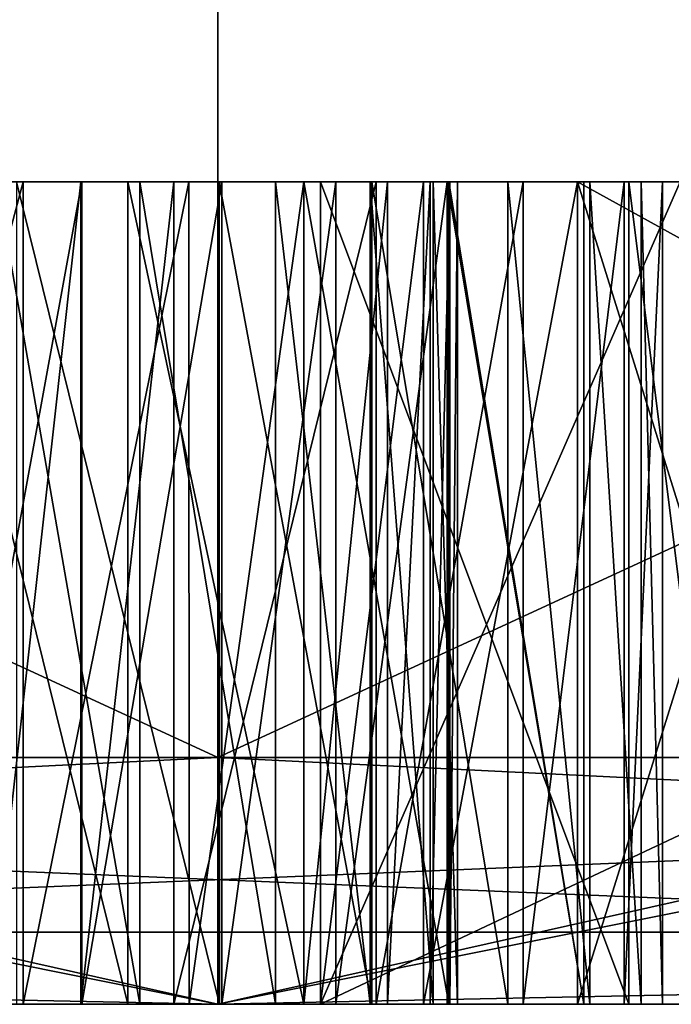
# Model space of a CAD drawing. Header units: millimetres. Extents: x -25 to 87, y -149 to 296.
# Tile 8 of 256: x -0.241 to 0.552, y -149 to -147.803. Entities that reach past the tile are written whole.
import ezdxf

# ---------------------------------------------------------------- set-up
doc = ezdxf.new("R2010")
doc.units = ezdxf.units.MM
doc.header["$LTSCALE"] = 65.185185
for name, color, linetype in [('441', 7, 'CONTINUOUS'), ('444', 7, 'CONTINUOUS'), ('447', 7, 'CONTINUOUS'), ('448', 7, 'CONTINUOUS'), ('449', 7, 'CONTINUOUS'), ('454', 7, 'CONTINUOUS'), ('456', 7, 'CONTINUOUS'), ('457', 7, 'CONTINUOUS'), ('458', 7, 'CONTINUOUS'), ('459', 7, 'CONTINUOUS'), ('462', 7, 'CONTINUOUS'), ('463', 7, 'CONTINUOUS'), ('464', 7, 'CONTINUOUS'), ('465', 7, 'CONTINUOUS'), ('602', 7, 'CONTINUOUS'), ('603', 7, 'CONTINUOUS'), ('604', 7, 'CONTINUOUS'), ('605', 7, 'CONTINUOUS'), ('606', 7, 'CONTINUOUS'), ('620', 7, 'CONTINUOUS'), ('621', 7, 'CONTINUOUS'), ('622', 7, 'CONTINUOUS'), ('624', 7, 'CONTINUOUS'), ('625', 7, 'CONTINUOUS'), ('626', 7, 'CONTINUOUS'), ('704', 7, 'CONTINUOUS'), ('705', 7, 'CONTINUOUS'), ('706', 7, 'CONTINUOUS'), ('707', 7, 'CONTINUOUS'), ('708', 7, 'CONTINUOUS'), ('709', 7, 'CONTINUOUS'), ('710', 7, 'CONTINUOUS'), ('717', 7, 'CONTINUOUS'), ('718', 7, 'CONTINUOUS'), ('719', 7, 'CONTINUOUS'), ('720', 7, 'CONTINUOUS'), ('721', 7, 'CONTINUOUS'), ('726', 7, 'CONTINUOUS'), ('727', 7, 'CONTINUOUS'), ('728', 7, 'CONTINUOUS'), ('729', 7, 'CONTINUOUS'), ('730', 7, 'CONTINUOUS'), ('731', 7, 'CONTINUOUS'), ('765', 7, 'CONTINUOUS'), ('768', 7, 'CONTINUOUS'), ('769', 7, 'CONTINUOUS')]:
    doc.layers.add(name, color=color, linetype=linetype)

msp = doc.modelspace()

# ---------------------------------------------------------------- linework, layer by layer
at = {"layer": '441', "linetype": 'CONTINUOUS'}
for points in [[(-4.8007, -149, 24.127), (-9.4168, -149, 22.7263), (4.8007, -149, 24.127), (-4.8007, -149, 24.127)], [(4.8007, -149, 24.127), (-9.4168, -149, 22.7263), (0, -149, 23.5), (4.8007, -149, 24.127)], [(0, -149, 23.5), (-9.4168, -149, 22.7263), (-8.993, -149, 21.7112), (0, -149, 23.5)], [(-9.4168, -149, -22.7263), (-4.8007, -149, -24.127), (0, -149, -23.5), (-9.4168, -149, -22.7263)], [(-8.993, -149, -21.7112), (-9.4168, -149, -22.7263), (0, -149, -23.5), (-8.993, -149, -21.7112)], [(0, -149, 24.6), (-4.8007, -149, 24.127), (4.8007, -149, 24.127), (0, -149, 24.6)], [(4.8007, -149, -24.127), (9.4168, -149, -22.7263), (-4.8007, -149, -24.127), (4.8007, -149, -24.127)], [(-4.8007, -149, -24.127), (9.4168, -149, -22.7263), (0, -149, -23.5), (-4.8007, -149, -24.127)], [(0, -149, -24.6), (4.8007, -149, -24.127), (-4.8007, -149, -24.127), (0, -149, -24.6)], [(9.4168, -149, 22.7263), (4.8007, -149, 24.127), (0, -149, 23.5), (9.4168, -149, 22.7263)], [(8.993, -149, 21.7112), (9.4168, -149, 22.7263), (0, -149, 23.5), (8.993, -149, 21.7112)], [(0, -149, -23.5), (9.4168, -149, -22.7263), (8.993, -149, -21.7112), (0, -149, -23.5)]]:
    msp.add_3dface(points, dxfattribs=at)
at = {"layer": '444', "linetype": 'CONTINUOUS'}
for points in [[(-3.5826, -142.8, 15.6963), (3.5826, -142.8, 15.6963), (-3.5826, -148.7, 15.6963), (-3.5826, -142.8, 15.6963)], [(-3.5826, -148.7, 15.6963), (3.5826, -142.8, 15.6963), (3.5826, -148.7, 15.6963), (-3.5826, -148.7, 15.6963)]]:
    msp.add_3dface(points, dxfattribs=at)
at = {"layer": '447', "linetype": 'CONTINUOUS'}
for points in [[(-9.5288, -148.7, 23.0046), (0, -148.7, 24.9), (-9.5288, -144.3, 23.0046), (-9.5288, -148.7, 23.0046)], [(-9.5288, -144.3, 23.0046), (0, -148.7, 24.9), (0, -144.3, 24.9), (-9.5288, -144.3, 23.0046)], [(0, -148.7, 24.9), (9.5288, -148.7, 23.0046), (0, -144.3, 24.9), (0, -148.7, 24.9)], [(0, -144.3, 24.9), (9.5288, -148.7, 23.0046), (9.5288, -144.3, 23.0046), (0, -144.3, 24.9)]]:
    msp.add_3dface(points, dxfattribs=at)
at = {"layer": '448', "linetype": 'CONTINUOUS'}
for points in [[(3.5826, -142.8, -15.6963), (-3.5826, -142.8, -15.6963), (3.5826, -148.7, -15.6963), (3.5826, -142.8, -15.6963)], [(3.5826, -148.7, -15.6963), (-3.5826, -142.8, -15.6963), (-3.5826, -148.7, -15.6963), (3.5826, -148.7, -15.6963)]]:
    msp.add_3dface(points, dxfattribs=at)
at = {"layer": '449', "linetype": 'CONTINUOUS'}
for points in [[(0, -148.7, -24.9), (-9.5288, -148.7, -23.0046), (0, -144.3, -24.9), (0, -148.7, -24.9)], [(0, -144.3, -24.9), (-9.5288, -148.7, -23.0046), (-9.5288, -144.3, -23.0046), (0, -144.3, -24.9)], [(9.5288, -148.7, -23.0046), (0, -148.7, -24.9), (9.5288, -144.3, -23.0046), (9.5288, -148.7, -23.0046)], [(9.5288, -144.3, -23.0046), (0, -148.7, -24.9), (0, -144.3, -24.9), (9.5288, -144.3, -23.0046)]]:
    msp.add_3dface(points, dxfattribs=at)
at = {"layer": '454', "linetype": 'CONTINUOUS'}
for points in [[(0, -149, 23.5), (-8.993, -149, 21.7112), (0, -147.2, 23.5), (0, -149, 23.5)], [(0, -147.2, 23.5), (-8.993, -149, 21.7112), (-8.993, -147.2, 21.7112), (0, -147.2, 23.5)], [(8.993, -149, 21.7112), (0, -149, 23.5), (8.993, -147.2, 21.7112), (8.993, -149, 21.7112)], [(8.993, -147.2, 21.7112), (0, -149, 23.5), (0, -147.2, 23.5), (8.993, -147.2, 21.7112)]]:
    msp.add_3dface(points, dxfattribs=at)
at = {"layer": '456', "linetype": 'CONTINUOUS'}
for points in [[(0, -147.2, 21), (-8.0364, -147.2, 19.4015), (0, -149, 21), (0, -147.2, 21)], [(0, -149, 21), (-8.0364, -147.2, 19.4015), (-8.0364, -149, 19.4015), (0, -149, 21)], [(8.0364, -147.2, 19.4015), (0, -147.2, 21), (8.0364, -149, 19.4015), (8.0364, -147.2, 19.4015)], [(8.0364, -149, 19.4015), (0, -147.2, 21), (0, -149, 21), (8.0364, -149, 19.4015)]]:
    msp.add_3dface(points, dxfattribs=at)
at = {"layer": '457', "linetype": 'CONTINUOUS'}
for points in [[(-14.8492, -149, 14.8493), (-3.6493, -149, 15.9888), (4.75, -149, 17), (-14.8492, -149, 14.8493)], [(-1.3125, -149, 17), (-14.8492, -149, 14.8493), (1.0625, -149, 17), (-1.3125, -149, 17)], [(1.0625, -149, 17), (-14.8492, -149, 14.8493), (1.4375, -149, 17), (1.0625, -149, 17)], [(1.4375, -149, 17), (-14.8492, -149, 14.8493), (4.375, -149, 17), (1.4375, -149, 17)], [(4.375, -149, 17), (-14.8492, -149, 14.8493), (4.75, -149, 17), (4.375, -149, 17)], [(0, -149, 21), (-8.0364, -149, 19.4015), (-4.375, -149, 20), (0, -149, 21)], [(-8.0364, -149, -19.4015), (0, -149, -21), (4.4465, -149, -19.6343), (-8.0364, -149, -19.4015)], [(5.5393, -149, -19.1607), (-8.0364, -149, -19.4015), (5.5393, -149, -19.4972), (5.5393, -149, -19.1607)], [(-8.0364, -149, -19.4015), (5.5393, -149, -19.1607), (2.8011, -149, -19.2022), (-8.0364, -149, -19.4015)], [(5.5393, -149, -19.4972), (-8.0364, -149, -19.4015), (4.4465, -149, -19.6343), (5.5393, -149, -19.4972)], [(1.5628, -149, -19.2022), (-8.0364, -149, -19.4015), (2.8011, -149, -19.2022), (1.5628, -149, -19.2022)], [(-8.0364, -149, -19.4015), (1.5628, -149, -19.2022), (-0.3568, -149, -19.2022), (-8.0364, -149, -19.4015)], [(-4.125, -149, 20), (0, -149, 21), (-4.375, -149, 20), (-4.125, -149, 20)], [(0, -149, 21), (-4.125, -149, 20), (-1.625, -149, 20), (0, -149, 21)], [(-3.6493, -149, 15.9888), (3.6493, -149, 15.9888), (4.75, -149, 17), (-3.6493, -149, 15.9888)], [(3.6493, -149, -15.9888), (-3.6493, -149, -15.9888), (-1.1131, -149, -17), (3.6493, -149, -15.9888)], [(-1.375, -149, 20), (0, -149, 21), (-1.625, -149, 20), (-1.375, -149, 20)], [(0, -149, 21), (-1.375, -149, 20), (0.125, -149, 20), (0, -149, 21)], [(-1.375, -149, 20), (-1.0625, -149, 19.9362), (0.125, -149, 20), (-1.375, -149, 20)], [(-1, -149, 17.0638), (-1.3125, -149, 17), (0.75, -149, 17.0638), (-1, -149, 17.0638)], [(0.75, -149, 17.0638), (-1.3125, -149, 17), (1.0625, -149, 17), (0.75, -149, 17.0638)], [(3.6493, -149, -15.9888), (-1.1131, -149, -17), (-0.0535, -149, -16.9584), (3.6493, -149, -15.9888)], [(-0.0535, -149, -16.9584), (-1.1131, -149, -17), (-0.1666, -149, -16.9637), (-0.0535, -149, -16.9584)], [(-0.1666, -149, -16.9637), (-1.1131, -149, -17), (-0.2779, -149, -16.9792), (-0.1666, -149, -16.9637)], [(-1.0625, -149, 19.9362), (-0.75, -149, 19.7447), (0.125, -149, 20), (-1.0625, -149, 19.9362)], [(-0.6875, -149, 17.2553), (-1, -149, 17.0638), (0.4375, -149, 17.2553), (-0.6875, -149, 17.2553)], [(0.4375, -149, 17.2553), (-1, -149, 17.0638), (0.75, -149, 17.0638), (0.4375, -149, 17.2553)], [(-0.8103, -149, -18.7707), (0.2789, -149, -18.6122), (-0.843, -149, -18.5706), (-0.8103, -149, -18.7707)], [(-0.843, -149, -18.5706), (0.2789, -149, -18.6122), (0.0019, -149, -18.2015), (-0.843, -149, -18.5706)], [(-0.2451, -149, -18.2778), (-0.843, -149, -18.5706), (0.0019, -149, -18.2015), (-0.2451, -149, -18.2778)], [(0.1436, -149, -18.7851), (0.2789, -149, -18.6122), (-0.8103, -149, -18.7707), (0.1436, -149, -18.7851)], [(-0.7328, -149, -18.8927), (0.1436, -149, -18.7851), (-0.8103, -149, -18.7707), (-0.7328, -149, -18.8927)], [(-0.75, -149, 19.7447), (-0.5625, -149, 19.4894), (0.125, -149, 20), (-0.75, -149, 19.7447)], [(0.0047, -149, -18.8989), (0.1436, -149, -18.7851), (-0.7328, -149, -18.8927), (0.0047, -149, -18.8989)], [(-0.6027, -149, -18.9686), (0.0047, -149, -18.8989), (-0.7328, -149, -18.8927), (-0.6027, -149, -18.9686)], [(-0.6875, -149, 18.6596), (-0.5, -149, 18.4681), (0.125, -149, 20), (-0.6875, -149, 18.6596)], [(-0.5, -149, 19.2979), (-0.6875, -149, 18.6596), (0.125, -149, 20), (-0.5, -149, 19.2979)], [(-0.5, -149, 17.5106), (-0.6875, -149, 17.2553), (0.25, -149, 17.5106), (-0.5, -149, 17.5106)], [(0.25, -149, 17.5106), (-0.6875, -149, 17.2553), (0.4375, -149, 17.2553), (0.25, -149, 17.5106)], [(-0.1653, -149, -18.977), (0.0047, -149, -18.8989), (-0.6027, -149, -18.9686), (-0.1653, -149, -18.977)], [(-0.3485, -149, -19.0028), (-0.1653, -149, -18.977), (-0.6027, -149, -18.9686), (-0.3485, -149, -19.0028)], [(-0.5625, -149, 19.4894), (-0.5, -149, 19.2979), (0.125, -149, 20), (-0.5625, -149, 19.4894)], [(-0.5, -149, 18.4681), (-0.375, -149, 18.1489), (0.125, -149, 18.3404), (-0.5, -149, 18.4681)], [(0.125, -149, 20), (-0.5, -149, 18.4681), (0.125, -149, 18.3404), (0.125, -149, 20)], [(-0.375, -149, 17.8298), (-0.5, -149, 17.5106), (0.125, -149, 17.766), (-0.375, -149, 17.8298)], [(0.125, -149, 17.766), (-0.5, -149, 17.5106), (0.25, -149, 17.5106), (0.125, -149, 17.766)], [(-0.375, -149, 18.1489), (-0.375, -149, 17.8298), (2.0625, -149, 18.0213), (-0.375, -149, 18.1489)], [(2.0625, -149, 18.0213), (-0.375, -149, 17.8298), (2.0625, -149, 17.8936), (2.0625, -149, 18.0213)], [(2.0625, -149, 17.8936), (-0.375, -149, 17.8298), (0.125, -149, 17.766), (2.0625, -149, 17.8936)], [(0.5625, -149, 18.3404), (-0.375, -149, 18.1489), (2, -149, 18.2128), (0.5625, -149, 18.3404)], [(-0.375, -149, 18.1489), (0.5625, -149, 18.3404), (0.125, -149, 18.3404), (-0.375, -149, 18.1489)], [(2, -149, 18.2128), (-0.375, -149, 18.1489), (2.0625, -149, 18.0213), (2, -149, 18.2128)], [(1.5628, -149, -19.2022), (1.2952, -149, -19.158), (-0.3568, -149, -19.2022), (1.5628, -149, -19.2022)], [(-0.3568, -149, -19.2022), (1.2952, -149, -19.158), (-0.1094, -149, -19.1718), (-0.3568, -149, -19.2022)], [(-0.1094, -149, -19.1718), (1.2952, -149, -19.158), (0.1044, -149, -19.0859), (-0.1094, -149, -19.1718)], [(14.8492, -149, -14.8493), (3.6493, -149, -15.9888), (-0.0535, -149, -16.9584), (14.8492, -149, -14.8493)], [(0.1926, -149, -16.9979), (14.8492, -149, -14.8493), (-0.0535, -149, -16.9584), (0.1926, -149, -16.9979)], [(8.0364, -149, 19.4015), (0, -149, 21), (4.75, -149, 20), (8.0364, -149, 19.4015)], [(2.25, -149, 20), (0, -149, 21), (0.125, -149, 20), (2.25, -149, 20)], [(0, -149, 21), (2.25, -149, 20), (4.375, -149, 20), (0, -149, 21)], [(0, -149, 21), (4.375, -149, 20), (4.75, -149, 20), (0, -149, 21)], [(0, -149, -21), (4.0969, -149, -20.5965), (5.2692, -149, -20.0416), (0, -149, -21)], [(4.9991, -149, -20.0083), (0, -149, -21), (5.0726, -149, -20.019), (4.9991, -149, -20.0083)], [(0, -149, -21), (4.9991, -149, -20.0083), (4.6958, -149, -20), (0, -149, -21)], [(5.0726, -149, -20.019), (0, -149, -21), (5.1363, -149, -20.0291), (5.0726, -149, -20.019)], [(5.1363, -149, -20.0291), (0, -149, -21), (5.1982, -149, -20.0381), (5.1363, -149, -20.0291)], [(5.1982, -149, -20.0381), (0, -149, -21), (5.2692, -149, -20.0416), (5.1982, -149, -20.0381)], [(4.4465, -149, -19.6343), (0, -149, -21), (4.4465, -149, -20), (4.4465, -149, -19.6343)], [(4.4465, -149, -20), (0, -149, -21), (4.6958, -149, -20), (4.4465, -149, -20)], [(0.0019, -149, -18.2015), (0.2789, -149, -18.6122), (0.1875, -149, -18.1177), (0.0019, -149, -18.2015)], [(1.2952, -149, -19.158), (1.136, -149, -19.0516), (0.1044, -149, -19.0859), (1.2952, -149, -19.158)], [(0.1044, -149, -19.0859), (1.136, -149, -19.0516), (0.2808, -149, -18.9465), (0.1044, -149, -19.0859)], [(0.5, -149, 17.766), (2.0625, -149, 17.8936), (0.125, -149, 17.766), (0.5, -149, 17.766)], [(0.1875, -149, -18.1177), (0.2789, -149, -18.6122), (0.3529, -149, -18.0026), (0.1875, -149, -18.1177)], [(0.9936, -149, -17), (14.8492, -149, -14.8493), (0.1926, -149, -16.9979), (0.9936, -149, -17)], [(0.3712, -149, -17.1029), (0.9936, -149, -17), (0.1926, -149, -16.9979), (0.3712, -149, -17.1029)], [(0.9936, -149, -18.6163), (0.9936, -149, -17), (0.2789, -149, -18.6122), (0.9936, -149, -18.6163)], [(0.2789, -149, -18.6122), (0.9936, -149, -17), (0.4525, -149, -17.8845), (0.2789, -149, -18.6122)], [(0.4451, -149, -18.7119), (0.9936, -149, -18.6163), (0.2789, -149, -18.6122), (0.4451, -149, -18.7119)], [(0.3529, -149, -18.0026), (0.2789, -149, -18.6122), (0.4525, -149, -17.8845), (0.3529, -149, -18.0026)], [(1.136, -149, -19.0516), (1.0363, -149, -18.8864), (0.2808, -149, -18.9465), (1.136, -149, -19.0516)], [(0.2808, -149, -18.9465), (1.0363, -149, -18.8864), (0.4451, -149, -18.7119), (0.2808, -149, -18.9465)], [(0.4944, -149, -17.2708), (0.9936, -149, -17), (0.3712, -149, -17.1029), (0.4944, -149, -17.2708)], [(0.4375, -149, 18.6596), (0.75, -149, 18.8511), (0.4375, -149, 19.6809), (0.4375, -149, 18.6596)], [(0.4375, -149, 19.6809), (0.75, -149, 18.8511), (2.25, -149, 19.6809), (0.4375, -149, 19.6809)], [(1.0363, -149, -18.8864), (0.9936, -149, -18.6163), (0.4451, -149, -18.7119), (1.0363, -149, -18.8864)], [(0.4525, -149, -17.8845), (0.9936, -149, -17), (0.515, -149, -17.7378), (0.4525, -149, -17.8845)], [(0.5407, -149, -17.5235), (0.9936, -149, -17), (0.4944, -149, -17.2708), (0.5407, -149, -17.5235)], [(2, -149, 17.7021), (2.0625, -149, 17.8936), (0.5, -149, 17.766), (2, -149, 17.7021)], [(0.625, -149, 17.5106), (2, -149, 17.7021), (0.5, -149, 17.766), (0.625, -149, 17.5106)], [(0.515, -149, -17.7378), (0.9936, -149, -17), (0.5407, -149, -17.5235), (0.515, -149, -17.7378)]]:
    msp.add_3dface(points, dxfattribs=at)
at = {"layer": '458', "linetype": 'CONTINUOUS'}
for points in [[(-8.993, -149, -21.7112), (0, -149, -23.5), (-8.993, -147.2, -21.7112), (-8.993, -149, -21.7112)], [(0, -149, -23.5), (0, -147.2, -23.5), (-8.993, -147.2, -21.7112), (0, -149, -23.5)], [(0, -149, -23.5), (8.993, -149, -21.7112), (0, -147.2, -23.5), (0, -149, -23.5)], [(8.993, -149, -21.7112), (8.993, -147.2, -21.7112), (0, -147.2, -23.5), (8.993, -149, -21.7112)]]:
    msp.add_3dface(points, dxfattribs=at)
at = {"layer": '459', "linetype": 'CONTINUOUS'}
for points in [[(-8.0364, -147.2, -19.4015), (0, -147.2, -21), (-8.0364, -149, -19.4015), (-8.0364, -147.2, -19.4015)], [(0, -147.2, -21), (0, -149, -21), (-8.0364, -149, -19.4015), (0, -147.2, -21)], [(0, -147.2, -21), (8.0364, -147.2, -19.4015), (0, -149, -21), (0, -147.2, -21)], [(8.0364, -147.2, -19.4015), (4.0969, -149, -20.5965), (0, -149, -21), (8.0364, -147.2, -19.4015)]]:
    msp.add_3dface(points, dxfattribs=at)
at = {"layer": '462', "linetype": 'CONTINUOUS'}
for points in [[(-3.5826, -148.7, -15.6963), (-3.6493, -149, -15.9888), (3.6493, -149, -15.9888), (-3.5826, -148.7, -15.6963)], [(3.5826, -148.7, -15.6963), (-3.5826, -148.7, -15.6963), (3.6493, -149, -15.9888), (3.5826, -148.7, -15.6963)]]:
    msp.add_3dface(points, dxfattribs=at)
at = {"layer": '463', "linetype": 'CONTINUOUS'}
for points in [[(-3.5826, -148.7, 15.6963), (3.5826, -148.7, 15.6963), (-3.6493, -149, 15.9888), (-3.5826, -148.7, 15.6963)], [(3.5826, -148.7, 15.6963), (3.6493, -149, 15.9888), (-3.6493, -149, 15.9888), (3.5826, -148.7, 15.6963)]]:
    msp.add_3dface(points, dxfattribs=at)
at = {"layer": '464', "linetype": 'CONTINUOUS'}
for points in [[(0, -148.7, 24.9), (-9.5288, -148.7, 23.0046), (-4.3086, -148.9121, 24.4352), (0, -148.7, 24.9)], [(0, -148.7, 24.9), (-4.3086, -148.9121, 24.4352), (4.3086, -148.9121, 24.4352), (0, -148.7, 24.9)], [(9.5288, -148.7, 23.0046), (0, -148.7, 24.9), (4.3086, -148.9121, 24.4352), (9.5288, -148.7, 23.0046)], [(-4.8007, -149, 24.127), (0, -149, 24.6), (-4.3086, -148.9121, 24.4352), (-4.8007, -149, 24.127)], [(-4.3086, -148.9121, 24.4352), (0, -149, 24.6), (4.3086, -148.9121, 24.4352), (-4.3086, -148.9121, 24.4352)], [(0, -149, 24.6), (4.8007, -149, 24.127), (4.3086, -148.9121, 24.4352), (0, -149, 24.6)]]:
    msp.add_3dface(points, dxfattribs=at)
at = {"layer": '465', "linetype": 'CONTINUOUS'}
for points in [[(-9.5288, -148.7, -23.0046), (0, -148.7, -24.9), (-4.3086, -148.9121, -24.4352), (-9.5288, -148.7, -23.0046)], [(0, -148.7, -24.9), (4.3086, -148.9121, -24.4352), (-4.3086, -148.9121, -24.4352), (0, -148.7, -24.9)], [(0, -148.7, -24.9), (9.5288, -148.7, -23.0046), (4.3086, -148.9121, -24.4352), (0, -148.7, -24.9)], [(0, -149, -24.6), (-4.8007, -149, -24.127), (-4.3086, -148.9121, -24.4352), (0, -149, -24.6)], [(4.3086, -148.9121, -24.4352), (0, -149, -24.6), (-4.3086, -148.9121, -24.4352), (4.3086, -148.9121, -24.4352)], [(4.8007, -149, -24.127), (0, -149, -24.6), (4.3086, -148.9121, -24.4352), (4.8007, -149, -24.127)]]:
    msp.add_3dface(points, dxfattribs=at)
at = {"layer": '602', "linetype": 'CONTINUOUS'}
for points in [[(0.625, -149, 17.5106), (0.5, -149, 17.766), (0.5, -148, 17.766), (0.625, -149, 17.5106)], [(0.625, -148, 17.5106), (0.625, -149, 17.5106), (0.5, -148, 17.766), (0.625, -148, 17.5106)]]:
    msp.add_3dface(points, dxfattribs=at)
at = {"layer": '603', "linetype": 'CONTINUOUS'}
for points in [[(0.5, -149, 17.766), (0.125, -149, 17.766), (0.125, -148, 17.766), (0.5, -149, 17.766)], [(0.5, -148, 17.766), (0.5, -149, 17.766), (0.125, -148, 17.766), (0.5, -148, 17.766)]]:
    msp.add_3dface(points, dxfattribs=at)
at = {"layer": '604', "linetype": 'CONTINUOUS'}
for points in [[(0.125, -149, 17.766), (0.25, -149, 17.5106), (0.25, -148, 17.5106), (0.125, -149, 17.766)], [(0.125, -148, 17.766), (0.125, -149, 17.766), (0.25, -148, 17.5106), (0.125, -148, 17.766)]]:
    msp.add_3dface(points, dxfattribs=at)
at = {"layer": '605', "linetype": 'CONTINUOUS'}
for points in [[(0.25, -149, 17.5106), (0.4375, -149, 17.2553), (0.4375, -148, 17.2553), (0.25, -149, 17.5106)], [(0.25, -148, 17.5106), (0.25, -149, 17.5106), (0.4375, -148, 17.2553), (0.25, -148, 17.5106)]]:
    msp.add_3dface(points, dxfattribs=at)
at = {"layer": '606', "linetype": 'CONTINUOUS'}
for points in [[(0.4375, -149, 17.2553), (0.75, -149, 17.0638), (0.75, -148, 17.0638), (0.4375, -149, 17.2553)], [(0.4375, -148, 17.2553), (0.4375, -149, 17.2553), (0.75, -148, 17.0638), (0.4375, -148, 17.2553)]]:
    msp.add_3dface(points, dxfattribs=at)
at = {"layer": '620', "linetype": 'CONTINUOUS'}
for points in [[(0.75, -149, 18.8511), (0.4375, -149, 18.6596), (0.4375, -148, 18.6596), (0.75, -149, 18.8511)], [(0.75, -148, 18.8511), (0.75, -149, 18.8511), (0.4375, -148, 18.6596), (0.75, -148, 18.8511)]]:
    msp.add_3dface(points, dxfattribs=at)
at = {"layer": '621', "linetype": 'CONTINUOUS'}
for points in [[(0.4375, -149, 18.6596), (0.4375, -149, 19.6809), (0.4375, -148, 18.6596), (0.4375, -149, 18.6596)], [(0.4375, -148, 18.6596), (0.4375, -149, 19.6809), (0.4375, -148, 19.6809), (0.4375, -148, 18.6596)]]:
    msp.add_3dface(points, dxfattribs=at)
at = {"layer": '622', "linetype": 'CONTINUOUS'}
for points in [[(0.4375, -149, 19.6809), (2.25, -149, 19.6809), (0.4375, -148, 19.6809), (0.4375, -149, 19.6809)], [(0.4375, -148, 19.6809), (2.25, -149, 19.6809), (2.25, -148, 19.6809), (0.4375, -148, 19.6809)]]:
    msp.add_3dface(points, dxfattribs=at)
at = {"layer": '624', "linetype": 'CONTINUOUS'}
for points in [[(2.25, -149, 20), (0.125, -149, 20), (2.25, -148, 20), (2.25, -149, 20)], [(2.25, -148, 20), (0.125, -149, 20), (0.125, -148, 20), (2.25, -148, 20)]]:
    msp.add_3dface(points, dxfattribs=at)
at = {"layer": '625', "linetype": 'CONTINUOUS'}
for points in [[(0.125, -149, 20), (0.125, -149, 18.3404), (0.125, -148, 20), (0.125, -149, 20)], [(0.125, -148, 20), (0.125, -149, 18.3404), (0.125, -148, 18.3404), (0.125, -148, 20)]]:
    msp.add_3dface(points, dxfattribs=at)
at = {"layer": '626', "linetype": 'CONTINUOUS'}
for points in [[(0.125, -149, 18.3404), (0.5625, -149, 18.3404), (0.5625, -148, 18.3404), (0.125, -149, 18.3404)], [(0.125, -149, 18.3404), (0.5625, -148, 18.3404), (0.125, -148, 18.3404), (0.125, -149, 18.3404)]]:
    msp.add_3dface(points, dxfattribs=at)
at = {"layer": '704', "linetype": 'CONTINUOUS'}
for points in [[(-0.095, -149, -17.1579), (-0.2692, -148, -17.1789), (-0.2693, -149, -17.1789), (-0.095, -149, -17.1579)], [(-0.095, -148, -17.1579), (-0.2692, -148, -17.1789), (-0.095, -149, -17.1579), (-0.095, -148, -17.1579)]]:
    msp.add_3dface(points, dxfattribs=at)
at = {"layer": '705', "linetype": 'CONTINUOUS'}
for points in [[(-0.095, -148, -17.1579), (-0.095, -149, -17.1579), (0.0702, -149, -17.1835), (-0.095, -148, -17.1579)], [(0.0702, -148, -17.1835), (-0.095, -148, -17.1579), (0.0702, -149, -17.1835), (0.0702, -148, -17.1835)], [(0.1853, -148, -17.2512), (0.0702, -148, -17.1835), (0.1853, -149, -17.2512), (0.1853, -148, -17.2512)], [(0.1853, -149, -17.2512), (0.0702, -148, -17.1835), (0.0702, -149, -17.1835), (0.1853, -149, -17.2512)]]:
    msp.add_3dface(points, dxfattribs=at)
at = {"layer": '706', "linetype": 'CONTINUOUS'}
for points in [[(0.1853, -148, -17.2512), (0.1853, -149, -17.2512), (0.2618, -149, -17.3588), (0.1853, -148, -17.2512)], [(0.2618, -148, -17.3589), (0.1853, -148, -17.2512), (0.2618, -149, -17.3588), (0.2618, -148, -17.3589)], [(0.2914, -148, -17.5277), (0.2618, -148, -17.3589), (0.2914, -149, -17.5277), (0.2914, -148, -17.5277)], [(0.2914, -149, -17.5277), (0.2618, -148, -17.3589), (0.2618, -149, -17.3588), (0.2914, -149, -17.5277)]]:
    msp.add_3dface(points, dxfattribs=at)
at = {"layer": '707', "linetype": 'CONTINUOUS'}
for points in [[(0.2581, -148, -17.7188), (0.282, -148, -17.6383), (0.2581, -149, -17.7188), (0.2581, -148, -17.7188)], [(0.2581, -149, -17.7188), (0.282, -148, -17.6383), (0.282, -149, -17.6383), (0.2581, -149, -17.7188)], [(0.2914, -148, -17.5277), (0.2914, -149, -17.5277), (0.282, -149, -17.6383), (0.2914, -148, -17.5277)], [(0.282, -148, -17.6383), (0.2914, -148, -17.5277), (0.282, -149, -17.6383), (0.282, -148, -17.6383)]]:
    msp.add_3dface(points, dxfattribs=at)
at = {"layer": '708', "linetype": 'CONTINUOUS'}
for points in [[(0.1044, -148, -17.8934), (0.2063, -148, -17.8006), (0.1044, -149, -17.8934), (0.1044, -148, -17.8934)], [(0.1044, -149, -17.8934), (0.2063, -148, -17.8006), (0.2064, -149, -17.8004), (0.1044, -149, -17.8934)], [(0.2063, -148, -17.8006), (0.2581, -148, -17.7188), (0.2064, -149, -17.8004), (0.2063, -148, -17.8006)], [(0.2581, -148, -17.7188), (0.2581, -149, -17.7188), (0.2064, -149, -17.8004), (0.2581, -148, -17.7188)]]:
    msp.add_3dface(points, dxfattribs=at)
at = {"layer": '709', "linetype": 'CONTINUOUS'}
for points in [[(-0.237, -148, -18.0577), (-0.0351, -148, -17.9756), (-0.237, -149, -18.0577), (-0.237, -148, -18.0577)], [(-0.237, -149, -18.0577), (-0.0351, -148, -17.9756), (-0.0349, -149, -17.9755), (-0.237, -149, -18.0577)], [(-0.0351, -148, -17.9756), (0.1044, -148, -17.8934), (-0.0349, -149, -17.9755), (-0.0351, -148, -17.9756)], [(0.1044, -148, -17.8934), (0.1044, -149, -17.8934), (-0.0349, -149, -17.9755), (0.1044, -148, -17.8934)]]:
    msp.add_3dface(points, dxfattribs=at)
at = {"layer": '710', "linetype": 'CONTINUOUS'}
for points in [[(-0.5024, -148, -18.139), (-0.237, -148, -18.0577), (-0.5023, -149, -18.139), (-0.5024, -148, -18.139)], [(-0.237, -148, -18.0577), (-0.237, -149, -18.0577), (-0.5023, -149, -18.139), (-0.237, -148, -18.0577)]]:
    msp.add_3dface(points, dxfattribs=at)
at = {"layer": '717', "linetype": 'CONTINUOUS'}
for points in [[(-0.3568, -149, -19.2022), (-0.1094, -149, -19.1718), (-0.3568, -148, -19.2022), (-0.3568, -149, -19.2022)], [(-0.3568, -148, -19.2022), (-0.1094, -149, -19.1718), (-0.1094, -148, -19.1718), (-0.3568, -148, -19.2022)], [(-0.1094, -149, -19.1718), (0.1044, -149, -19.0859), (-0.1094, -148, -19.1718), (-0.1094, -149, -19.1718)], [(-0.1094, -148, -19.1718), (0.1044, -149, -19.0859), (0.1044, -148, -19.0859), (-0.1094, -148, -19.1718)]]:
    msp.add_3dface(points, dxfattribs=at)
at = {"layer": '718', "linetype": 'CONTINUOUS'}
for points in [[(0.1044, -149, -19.0859), (0.2808, -149, -18.9465), (0.1044, -148, -19.0859), (0.1044, -149, -19.0859)], [(0.1044, -148, -19.0859), (0.2808, -149, -18.9465), (0.2808, -148, -18.9465), (0.1044, -148, -19.0859)], [(0.2808, -149, -18.9465), (0.4451, -149, -18.7119), (0.2808, -148, -18.9465), (0.2808, -149, -18.9465)], [(0.2808, -148, -18.9465), (0.4451, -149, -18.7119), (0.4451, -148, -18.7119), (0.2808, -148, -18.9465)]]:
    msp.add_3dface(points, dxfattribs=at)
at = {"layer": '719', "linetype": 'CONTINUOUS'}
for points in [[(0.4451, -149, -18.7119), (0.2789, -149, -18.6122), (0.2789, -148, -18.6122), (0.4451, -149, -18.7119)], [(0.4451, -148, -18.7119), (0.4451, -149, -18.7119), (0.2789, -148, -18.6122), (0.4451, -148, -18.7119)]]:
    msp.add_3dface(points, dxfattribs=at)
at = {"layer": '720', "linetype": 'CONTINUOUS'}
for points in [[(0.1436, -149, -18.7851), (0.0047, -149, -18.8989), (0.1436, -148, -18.7852), (0.1436, -149, -18.7851)], [(0.1436, -148, -18.7852), (0.0047, -149, -18.8989), (0.0047, -148, -18.8989), (0.1436, -148, -18.7852)], [(0.2789, -149, -18.6122), (0.1436, -149, -18.7851), (0.2789, -148, -18.6122), (0.2789, -149, -18.6122)], [(0.2789, -148, -18.6122), (0.1436, -149, -18.7851), (0.1436, -148, -18.7852), (0.2789, -148, -18.6122)]]:
    msp.add_3dface(points, dxfattribs=at)
at = {"layer": '721', "linetype": 'CONTINUOUS'}
for points in [[(-0.1653, -149, -18.977), (-0.3485, -149, -19.0028), (-0.1653, -148, -18.977), (-0.1653, -149, -18.977)], [(-0.1653, -148, -18.977), (-0.3485, -149, -19.0028), (-0.3485, -148, -19.0028), (-0.1653, -148, -18.977)], [(0.0047, -149, -18.8989), (-0.1653, -149, -18.977), (0.0047, -148, -18.8989), (0.0047, -149, -18.8989)], [(0.0047, -148, -18.8989), (-0.1653, -149, -18.977), (-0.1653, -148, -18.977), (0.0047, -148, -18.8989)]]:
    msp.add_3dface(points, dxfattribs=at)
at = {"layer": '726', "linetype": 'CONTINUOUS'}
for points in [[(-0.2451, -149, -18.2778), (0.0019, -149, -18.2015), (-0.2451, -148, -18.2778), (-0.2451, -149, -18.2778)], [(-0.2451, -148, -18.2778), (0.0019, -149, -18.2015), (0.0018, -148, -18.2015), (-0.2451, -148, -18.2778)], [(0.0019, -149, -18.2015), (0.1875, -149, -18.1177), (0.0018, -148, -18.2015), (0.0019, -149, -18.2015)], [(0.0018, -148, -18.2015), (0.1875, -149, -18.1177), (0.1875, -148, -18.1177), (0.0018, -148, -18.2015)]]:
    msp.add_3dface(points, dxfattribs=at)
at = {"layer": '727', "linetype": 'CONTINUOUS'}
for points in [[(0.1875, -149, -18.1177), (0.3529, -149, -18.0026), (0.1875, -148, -18.1177), (0.1875, -149, -18.1177)], [(0.1875, -148, -18.1177), (0.3529, -149, -18.0026), (0.3529, -148, -18.0026), (0.1875, -148, -18.1177)], [(0.3529, -149, -18.0026), (0.4525, -149, -17.8845), (0.3529, -148, -18.0026), (0.3529, -149, -18.0026)], [(0.3529, -148, -18.0026), (0.4525, -149, -17.8845), (0.4525, -148, -17.8845), (0.3529, -148, -18.0026)]]:
    msp.add_3dface(points, dxfattribs=at)
at = {"layer": '728', "linetype": 'CONTINUOUS'}
for points in [[(0.4525, -149, -17.8845), (0.515, -149, -17.7378), (0.4525, -148, -17.8845), (0.4525, -149, -17.8845)], [(0.4525, -148, -17.8845), (0.515, -149, -17.7378), (0.515, -148, -17.7378), (0.4525, -148, -17.8845)], [(0.515, -149, -17.7378), (0.5407, -149, -17.5235), (0.515, -148, -17.7378), (0.515, -149, -17.7378)], [(0.515, -148, -17.7378), (0.5407, -149, -17.5235), (0.5407, -148, -17.5235), (0.515, -148, -17.7378)]]:
    msp.add_3dface(points, dxfattribs=at)
at = {"layer": '729', "linetype": 'CONTINUOUS'}
for points in [[(0.4944, -149, -17.2708), (0.3712, -149, -17.1029), (0.4944, -148, -17.2707), (0.4944, -149, -17.2708)], [(0.4944, -148, -17.2707), (0.3712, -149, -17.1029), (0.3712, -148, -17.1029), (0.4944, -148, -17.2707)], [(0.5407, -149, -17.5235), (0.4944, -149, -17.2708), (0.5407, -148, -17.5235), (0.5407, -149, -17.5235)], [(0.5407, -148, -17.5235), (0.4944, -149, -17.2708), (0.4944, -148, -17.2707), (0.5407, -148, -17.5235)]]:
    msp.add_3dface(points, dxfattribs=at)
at = {"layer": '730', "linetype": 'CONTINUOUS'}
for points in [[(0.1926, -149, -16.9979), (-0.0535, -149, -16.9584), (0.1927, -148, -16.9979), (0.1926, -149, -16.9979)], [(0.1927, -148, -16.9979), (-0.0535, -149, -16.9584), (-0.0535, -148, -16.9584), (0.1927, -148, -16.9979)], [(0.3712, -149, -17.1029), (0.1926, -149, -16.9979), (0.3712, -148, -17.1029), (0.3712, -149, -17.1029)], [(0.3712, -148, -17.1029), (0.1926, -149, -16.9979), (0.1927, -148, -16.9979), (0.3712, -148, -17.1029)]]:
    msp.add_3dface(points, dxfattribs=at)
at = {"layer": '731', "linetype": 'CONTINUOUS'}
for points in [[(-0.1666, -149, -16.9637), (-0.2779, -149, -16.9792), (-0.1666, -148, -16.9637), (-0.1666, -149, -16.9637)], [(-0.1666, -148, -16.9637), (-0.2779, -149, -16.9792), (-0.2779, -148, -16.9792), (-0.1666, -148, -16.9637)], [(-0.0535, -149, -16.9584), (-0.1666, -149, -16.9637), (-0.0535, -148, -16.9584), (-0.0535, -149, -16.9584)], [(-0.0535, -148, -16.9584), (-0.1666, -149, -16.9637), (-0.1666, -148, -16.9637), (-0.0535, -148, -16.9584)]]:
    msp.add_3dface(points, dxfattribs=at)
at = {"layer": '765', "linetype": 'CONTINUOUS'}
for points in [[(-0.237, -149, -18.0577), (-0.4698, -149, -17.2518), (-0.5023, -149, -18.139), (-0.237, -149, -18.0577)], [(-0.2693, -149, -17.1789), (-0.4698, -149, -17.2518), (-0.237, -149, -18.0577), (-0.2693, -149, -17.1789)], [(-0.095, -149, -17.1579), (-0.2693, -149, -17.1789), (-0.237, -149, -18.0577), (-0.095, -149, -17.1579)], [(-0.095, -149, -17.1579), (-0.237, -149, -18.0577), (-0.0349, -149, -17.9755), (-0.095, -149, -17.1579)], [(0.0702, -149, -17.1835), (-0.095, -149, -17.1579), (-0.0349, -149, -17.9755), (0.0702, -149, -17.1835)], [(0.1044, -149, -17.8934), (0.0702, -149, -17.1835), (-0.0349, -149, -17.9755), (0.1044, -149, -17.8934)], [(0.1853, -149, -17.2512), (0.0702, -149, -17.1835), (0.1044, -149, -17.8934), (0.1853, -149, -17.2512)], [(0.1853, -149, -17.2512), (0.1044, -149, -17.8934), (0.2064, -149, -17.8004), (0.1853, -149, -17.2512)], [(0.2618, -149, -17.3588), (0.1853, -149, -17.2512), (0.2581, -149, -17.7188), (0.2618, -149, -17.3588)], [(0.2581, -149, -17.7188), (0.1853, -149, -17.2512), (0.2064, -149, -17.8004), (0.2581, -149, -17.7188)], [(0.2618, -149, -17.3588), (0.2581, -149, -17.7188), (0.282, -149, -17.6383), (0.2618, -149, -17.3588)], [(0.2914, -149, -17.5277), (0.2618, -149, -17.3588), (0.282, -149, -17.6383), (0.2914, -149, -17.5277)]]:
    msp.add_3dface(points, dxfattribs=at)
at = {"layer": '768', "linetype": 'CONTINUOUS'}
for points in [[(-0.9001, -148, -19.0432), (-0.7088, -148, -19.152), (0.1044, -148, -19.0859), (-0.9001, -148, -19.0432)], [(-0.9001, -148, -19.0432), (0.1044, -148, -19.0859), (-0.3485, -148, -19.0028), (-0.9001, -148, -19.0432)], [(-0.5024, -148, -18.139), (-0.8305, -148, -18.2216), (0.0018, -148, -18.2015), (-0.5024, -148, -18.139)], [(-0.8305, -148, -18.2216), (-0.2451, -148, -18.2778), (0.0018, -148, -18.2015), (-0.8305, -148, -18.2216)], [(-0.2692, -148, -17.1789), (-0.095, -148, -17.1579), (-0.7426, -148, -17.1907), (-0.2692, -148, -17.1789)], [(-0.095, -148, -17.1579), (-0.6528, -148, -17.1274), (-0.7426, -148, -17.1907), (-0.095, -148, -17.1579)], [(-0.7088, -148, -19.152), (-0.3568, -148, -19.2022), (-0.1094, -148, -19.1718), (-0.7088, -148, -19.152)], [(-0.7088, -148, -19.152), (-0.1094, -148, -19.1718), (0.1044, -148, -19.0859), (-0.7088, -148, -19.152)], [(-0.095, -148, -17.1579), (0.3712, -148, -17.1029), (-0.6528, -148, -17.1274), (-0.095, -148, -17.1579)], [(0.3712, -148, -17.1029), (-0.5735, -148, -17.0803), (-0.6528, -148, -17.1274), (0.3712, -148, -17.1029)], [(0.3712, -148, -17.1029), (0.1927, -148, -16.9979), (-0.5735, -148, -17.0803), (0.3712, -148, -17.1029)], [(0.1927, -148, -16.9979), (-0.4729, -148, -17.034), (-0.5735, -148, -17.0803), (0.1927, -148, -16.9979)], [(-0.237, -148, -18.0577), (-0.5024, -148, -18.139), (0.1875, -148, -18.1177), (-0.237, -148, -18.0577)], [(-0.5024, -148, -18.139), (0.0018, -148, -18.2015), (0.1875, -148, -18.1177), (-0.5024, -148, -18.139)], [(0.1927, -148, -16.9979), (-0.3859, -148, -17.0041), (-0.4729, -148, -17.034), (0.1927, -148, -16.9979)], [(0.1927, -148, -16.9979), (-0.2779, -148, -16.9792), (-0.3859, -148, -17.0041), (0.1927, -148, -16.9979)], [(0.1044, -148, -19.0859), (0.2808, -148, -18.9465), (-0.3485, -148, -19.0028), (0.1044, -148, -19.0859)], [(0.2808, -148, -18.9465), (-0.1653, -148, -18.977), (-0.3485, -148, -19.0028), (0.2808, -148, -18.9465)], [(0.1927, -148, -16.9979), (-0.0535, -148, -16.9584), (-0.2779, -148, -16.9792), (0.1927, -148, -16.9979)], [(-0.0535, -148, -16.9584), (-0.1666, -148, -16.9637), (-0.2779, -148, -16.9792), (-0.0535, -148, -16.9584)], [(-0.0351, -148, -17.9756), (-0.237, -148, -18.0577), (0.3529, -148, -18.0026), (-0.0351, -148, -17.9756)], [(-0.237, -148, -18.0577), (0.1875, -148, -18.1177), (0.3529, -148, -18.0026), (-0.237, -148, -18.0577)], [(0.2808, -148, -18.9465), (0.0047, -148, -18.8989), (-0.1653, -148, -18.977), (0.2808, -148, -18.9465)], [(-0.095, -148, -17.1579), (0.0702, -148, -17.1835), (0.3712, -148, -17.1029), (-0.095, -148, -17.1579)], [(0.1044, -148, -17.8934), (-0.0351, -148, -17.9756), (0.4525, -148, -17.8845), (0.1044, -148, -17.8934)], [(-0.0351, -148, -17.9756), (0.3529, -148, -18.0026), (0.4525, -148, -17.8845), (-0.0351, -148, -17.9756)], [(0.2808, -148, -18.9465), (0.4451, -148, -18.7119), (0.0047, -148, -18.8989), (0.2808, -148, -18.9465)], [(0.4451, -148, -18.7119), (0.1436, -148, -18.7852), (0.0047, -148, -18.8989), (0.4451, -148, -18.7119)], [(0.0702, -148, -17.1835), (0.1853, -148, -17.2512), (0.3712, -148, -17.1029), (0.0702, -148, -17.1835)], [(0.2063, -148, -17.8006), (0.1044, -148, -17.8934), (0.4525, -148, -17.8845), (0.2063, -148, -17.8006)], [(0.4451, -148, -18.7119), (0.2789, -148, -18.6122), (0.1436, -148, -18.7852), (0.4451, -148, -18.7119)], [(0.1853, -148, -17.2512), (0.2618, -148, -17.3589), (0.4944, -148, -17.2707), (0.1853, -148, -17.2512)], [(0.1853, -148, -17.2512), (0.4944, -148, -17.2707), (0.3712, -148, -17.1029), (0.1853, -148, -17.2512)], [(0.2581, -148, -17.7188), (0.2063, -148, -17.8006), (0.515, -148, -17.7378), (0.2581, -148, -17.7188)], [(0.2063, -148, -17.8006), (0.4525, -148, -17.8845), (0.515, -148, -17.7378), (0.2063, -148, -17.8006)], [(0.282, -148, -17.6383), (0.2581, -148, -17.7188), (0.5407, -148, -17.5235), (0.282, -148, -17.6383)], [(0.2581, -148, -17.7188), (0.515, -148, -17.7378), (0.5407, -148, -17.5235), (0.2581, -148, -17.7188)], [(0.2618, -148, -17.3589), (0.2914, -148, -17.5277), (0.5407, -148, -17.5235), (0.2618, -148, -17.3589)], [(0.2618, -148, -17.3589), (0.5407, -148, -17.5235), (0.4944, -148, -17.2707), (0.2618, -148, -17.3589)], [(0.2914, -148, -17.5277), (0.282, -148, -17.6383), (0.5407, -148, -17.5235), (0.2914, -148, -17.5277)]]:
    msp.add_3dface(points, dxfattribs=at)
at = {"layer": '769', "linetype": 'CONTINUOUS'}
for points in [[(0.5625, -148, 18.3404), (0.8125, -148, 18.5319), (0.125, -148, 18.3404), (0.5625, -148, 18.3404)], [(0.8125, -148, 18.5319), (0.4375, -148, 18.6596), (0.125, -148, 18.3404), (0.8125, -148, 18.5319)], [(0.5, -148, 17.766), (0.125, -148, 17.766), (0.25, -148, 17.5106), (0.5, -148, 17.766)], [(0.4375, -148, 18.6596), (0.4375, -148, 19.6809), (0.125, -148, 18.3404), (0.4375, -148, 18.6596)], [(0.4375, -148, 19.6809), (2.25, -148, 20), (0.125, -148, 20), (0.4375, -148, 19.6809)], [(0.4375, -148, 19.6809), (0.125, -148, 20), (0.125, -148, 18.3404), (0.4375, -148, 19.6809)], [(0.625, -148, 17.5106), (0.5, -148, 17.766), (0.25, -148, 17.5106), (0.625, -148, 17.5106)], [(0.625, -148, 17.5106), (0.25, -148, 17.5106), (0.4375, -148, 17.2553), (0.625, -148, 17.5106)], [(0.8125, -148, 18.5319), (1.0625, -148, 18.5957), (0.4375, -148, 18.6596), (0.8125, -148, 18.5319)], [(1.0625, -148, 18.5957), (2.0625, -148, 18.6596), (0.4375, -148, 18.6596), (1.0625, -148, 18.5957)], [(1.4375, -148, 17.3191), (1.0625, -148, 17.3191), (0.4375, -148, 17.2553), (1.4375, -148, 17.3191)], [(1.4375, -148, 17.3191), (0.4375, -148, 17.2553), (2.0625, -148, 17.2553), (1.4375, -148, 17.3191)], [(1.0625, -148, 17.3191), (0.8125, -148, 17.383), (0.4375, -148, 17.2553), (1.0625, -148, 17.3191)], [(0.8125, -148, 17.383), (0.625, -148, 17.5106), (0.4375, -148, 17.2553), (0.8125, -148, 17.383)], [(0.4375, -148, 17.2553), (0.75, -148, 17.0638), (2.0625, -148, 17.2553), (0.4375, -148, 17.2553)], [(2.0625, -148, 18.6596), (1.75, -148, 18.8511), (0.4375, -148, 18.6596), (2.0625, -148, 18.6596)], [(1.75, -148, 18.8511), (0.75, -148, 18.8511), (0.4375, -148, 18.6596), (1.75, -148, 18.8511)], [(0.4375, -148, 19.6809), (2.25, -148, 19.6809), (2.25, -148, 20), (0.4375, -148, 19.6809)]]:
    msp.add_3dface(points, dxfattribs=at)

doc.saveas('drawing.dxf')
